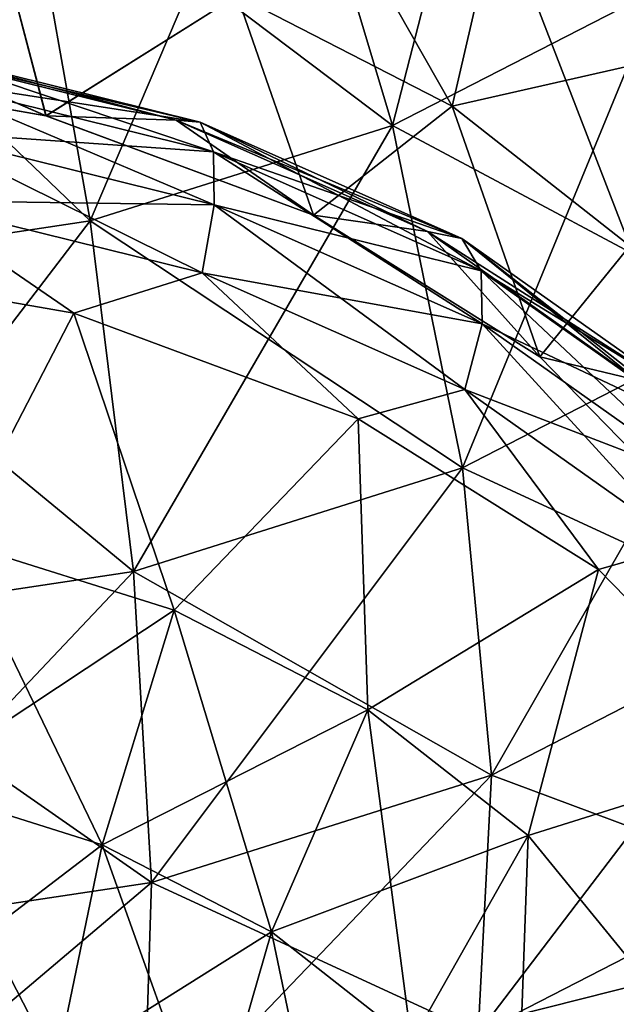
# Model space of a CAD drawing. Header units: millimetres. Extents: x -139 to 139, y -32 to 1264.
# Tile 127 of 256: x 127.12 to 129.26, y 15.7 to 19.23. Entities that reach past the tile are written whole.
import ezdxf

# ---------------------------------------------------------------- set-up
doc = ezdxf.new("R2010")
doc.units = ezdxf.units.MM
doc.header["$LTSCALE"] = 26.699852
for name, color, linetype in [('100', 7, 'CONTINUOUS'), ('80', 7, 'CONTINUOUS'), ('81', 7, 'CONTINUOUS'), ('82', 7, 'CONTINUOUS'), ('85', 7, 'CONTINUOUS'), ('91', 7, 'CONTINUOUS'), ('98', 7, 'CONTINUOUS'), ('99', 7, 'CONTINUOUS')]:
    doc.layers.add(name, color=color, linetype=linetype)

msp = doc.modelspace()

# ---------------------------------------------------------------- linework, layer by layer
at = {"layer": '100', "color": 7, "linetype": 'CONTINUOUS', "true_color": 0xa2afbf}
for points in [[(126.2, 18.3701, 11.6735), (127.3165, 18.1755, 11.8681), (126.8924, 17.3587, 11.8422), (126.2, 18.3701, 11.6735)], [(126.8924, 17.3587, 11.8422), (127.3165, 18.1755, 11.8681), (127.6757, 17.1121, 12.0888), (126.8924, 17.3587, 11.8422)], [(127.3165, 18.1755, 11.8681), (128.3347, 17.7976, 12.2459), (127.6757, 17.1121, 12.0888), (127.3165, 18.1755, 11.8681)], [(127.6757, 17.1121, 12.0888), (128.3347, 17.7976, 12.2459), (128.3694, 16.7557, 12.4452), (127.6757, 17.1121, 12.0888)], [(128.3347, 17.7976, 12.2459), (129.1954, 17.2584, 12.7851), (128.3694, 16.7557, 12.4452), (128.3347, 17.7976, 12.2459)], [(126.8924, 17.3587, 11.8422), (127.6757, 17.1121, 12.0888), (126.7329, 16.4879, 11.6657), (126.8924, 17.3587, 11.8422)], [(128.3694, 16.7557, 12.4452), (129.1954, 17.2584, 12.7851), (128.9432, 16.3051, 12.8958), (128.3694, 16.7557, 12.4452)], [(129.1954, 17.2584, 12.7851), (129.8486, 16.5892, 13.4543), (128.9432, 16.3051, 12.8958), (129.1954, 17.2584, 12.7851)], [(126.7329, 16.4879, 11.6657), (127.6757, 17.1121, 12.0888), (127.4177, 16.2724, 11.8813), (126.7329, 16.4879, 11.6657)], [(127.6757, 17.1121, 12.0888), (128.3694, 16.7557, 12.4452), (127.4177, 16.2724, 11.8813), (127.6757, 17.1121, 12.0888)], [(127.4177, 16.2724, 11.8813), (128.3694, 16.7557, 12.4452), (128.024, 15.9608, 12.1928), (127.4177, 16.2724, 11.8813)], [(128.3694, 16.7557, 12.4452), (128.9432, 16.3051, 12.8958), (128.024, 15.9608, 12.1928), (128.3694, 16.7557, 12.4452)], [(128.9432, 16.3051, 12.8958), (129.8486, 16.5892, 13.4543), (129.3719, 15.7801, 13.4208), (128.9432, 16.3051, 12.8958)], [(126.7329, 16.4879, 11.6657), (127.4177, 16.2724, 11.8813), (126.6311, 15.6721, 11.2931), (126.7329, 16.4879, 11.6657)], [(128.024, 15.9608, 12.1928), (128.9432, 16.3051, 12.8958), (128.5256, 15.567, 12.5867), (128.024, 15.9608, 12.1928)], [(128.9432, 16.3051, 12.8958), (129.3719, 15.7801, 13.4208), (128.5256, 15.567, 12.5867), (128.9432, 16.3051, 12.8958)], [(126.6311, 15.6721, 11.2931), (127.4177, 16.2724, 11.8813), (127.2529, 15.4763, 11.4888), (126.6311, 15.6721, 11.2931)], [(127.4177, 16.2724, 11.8813), (128.024, 15.9608, 12.1928), (127.2529, 15.4763, 11.4888), (127.4177, 16.2724, 11.8813)], [(127.2529, 15.4763, 11.4888), (128.024, 15.9608, 12.1928), (127.8035, 15.1934, 11.7717), (127.2529, 15.4763, 11.4888)], [(128.024, 15.9608, 12.1928), (128.5256, 15.567, 12.5867), (127.8035, 15.1934, 11.7717), (128.024, 15.9608, 12.1928)], [(128.5256, 15.567, 12.5867), (129.3719, 15.7801, 13.4208), (128.9003, 15.108, 13.0456), (128.5256, 15.567, 12.5867)], [(129.3719, 15.7801, 13.4208), (129.6369, 15.2034, 13.9975), (128.9003, 15.108, 13.0456), (129.3719, 15.7801, 13.4208)]]:
    msp.add_3dface(points, dxfattribs=at)
at = {"layer": '80', "color": 7, "linetype": 'CONTINUOUS', "true_color": 0xa2afbf}
for points in [[(128.6711, 18.9168, -14.1325), (128.0251, 20.0509, -14.1717), (127.9011, 19.3124, -13.737), (128.6711, 18.9168, -14.1325)], [(128.837, 19.6338, -14.5888), (128.0251, 20.0509, -14.1717), (128.6711, 18.9168, -14.1325), (128.837, 19.6338, -14.5888)], [(129.5085, 19.1064, -15.1162), (129.7062, 19.9468, -15.3441), (128.837, 19.6338, -14.5888), (129.5085, 19.1064, -15.1162)], [(129.3079, 18.4167, -14.6326), (128.837, 19.6338, -14.5888), (128.6711, 18.9168, -14.1325), (129.3079, 18.4167, -14.6326)], [(129.5085, 19.1064, -15.1162), (128.837, 19.6338, -14.5888), (129.3079, 18.4167, -14.6326), (129.5085, 19.1064, -15.1162)], [(127.2168, 18.8823, -12.9471), (127.0317, 19.5861, -13.4633), (126.1661, 19.0654, -12.7639), (127.2168, 18.8823, -12.9471)], [(127.9011, 19.3124, -13.737), (127.0317, 19.5861, -13.4633), (127.2168, 18.8823, -12.9471), (127.9011, 19.3124, -13.737)], [(128.175, 18.5266, -13.3027), (127.9011, 19.3124, -13.737), (127.2168, 18.8823, -12.9471), (128.175, 18.5266, -13.3027)], [(128.6711, 18.9168, -14.1325), (127.9011, 19.3124, -13.737), (128.175, 18.5266, -13.3027), (128.6711, 18.9168, -14.1325)], [(128.985, 18.0192, -13.8102), (128.6711, 18.9168, -14.1325), (128.175, 18.5266, -13.3027), (128.985, 18.0192, -13.8102)], [(129.3079, 18.4167, -14.6326), (128.6711, 18.9168, -14.1325), (128.985, 18.0192, -13.8102), (129.3079, 18.4167, -14.6326)], [(129.5996, 17.3895, -14.4399), (129.3079, 18.4167, -14.6326), (128.985, 18.0192, -13.8102), (129.5996, 17.3895, -14.4399)]]:
    msp.add_3dface(points, dxfattribs=at)
at = {"layer": '81', "color": 7, "linetype": 'CONTINUOUS', "true_color": 0xa2afbf}
for points in [[(127.2168, 18.8823, -12.9471), (126.1661, 19.0654, -12.7639), (126.6805, 19.1149, -12.5749), (127.2168, 18.8823, -12.9471)], [(126.7245, 19.1177, -12.305), (127.7689, 18.8593, -12.5634), (126.6805, 19.1149, -12.5749), (126.7245, 19.1177, -12.305)], [(127.2168, 18.8823, -12.9471), (126.6805, 19.1149, -12.5749), (127.6831, 18.8669, -12.823), (127.2168, 18.8823, -12.9471)], [(126.6805, 19.1149, -12.5749), (127.7689, 18.8593, -12.5634), (127.6831, 18.8669, -12.823), (126.6805, 19.1149, -12.5749)], [(126.7491, 19.0168, -12.052), (127.8168, 18.7526, -12.3161), (126.7245, 19.1177, -12.305), (126.7491, 19.0168, -12.052)], [(126.7245, 19.1177, -12.305), (127.8168, 18.7526, -12.3161), (127.7689, 18.8593, -12.5634), (126.7245, 19.1177, -12.305)], [(126.7504, 18.8275, -11.8545), (127.8194, 18.5631, -12.119), (126.7491, 19.0168, -12.052), (126.7504, 18.8275, -11.8545)], [(126.7491, 19.0168, -12.052), (127.8194, 18.5631, -12.119), (127.8168, 18.7526, -12.3161), (126.7491, 19.0168, -12.052)], [(128.175, 18.5266, -13.3027), (127.2168, 18.8823, -12.9471), (127.6831, 18.8669, -12.823), (128.175, 18.5266, -13.3027)], [(128.175, 18.5266, -13.3027), (127.6831, 18.8669, -12.823), (128.5825, 18.4673, -13.2226), (128.175, 18.5266, -13.3027)], [(127.7689, 18.8593, -12.5634), (128.7058, 18.443, -12.9797), (127.6831, 18.8669, -12.823), (127.7689, 18.8593, -12.5634)], [(127.6831, 18.8669, -12.823), (128.7058, 18.443, -12.9797), (128.5825, 18.4673, -13.2226), (127.6831, 18.8669, -12.823)], [(127.8168, 18.7526, -12.3161), (128.7746, 18.327, -12.7417), (127.7689, 18.8593, -12.5634), (127.8168, 18.7526, -12.3161)], [(127.7689, 18.8593, -12.5634), (128.7746, 18.327, -12.7417), (128.7058, 18.443, -12.9797), (127.7689, 18.8593, -12.5634)], [(126.7283, 18.5789, -11.7427), (127.7763, 18.3196, -12.002), (126.7504, 18.8275, -11.8545), (126.7283, 18.5789, -11.7427)], [(126.7504, 18.8275, -11.8545), (127.7763, 18.3196, -12.002), (127.8194, 18.5631, -12.119), (126.7504, 18.8275, -11.8545)], [(127.8194, 18.5631, -12.119), (128.7783, 18.137, -12.545), (127.8168, 18.7526, -12.3161), (127.8194, 18.5631, -12.119)], [(127.8168, 18.7526, -12.3161), (128.7783, 18.137, -12.545), (128.7746, 18.327, -12.7417), (127.8168, 18.7526, -12.3161)], [(127.3165, 18.1755, -11.8681), (126.7283, 18.5789, -11.7427), (126.2, 18.3701, -11.6735), (127.3165, 18.1755, -11.8681)], [(127.7763, 18.3196, -12.002), (126.7283, 18.5789, -11.7427), (127.3165, 18.1755, -11.8681), (127.7763, 18.3196, -12.002)], [(127.7763, 18.3196, -12.002), (128.7164, 17.9019, -12.4197), (127.8194, 18.5631, -12.119), (127.7763, 18.3196, -12.002)], [(127.8194, 18.5631, -12.119), (128.7164, 17.9019, -12.4197), (128.7783, 18.137, -12.545), (127.8194, 18.5631, -12.119)], [(128.985, 18.0192, -13.8102), (128.175, 18.5266, -13.3027), (128.5825, 18.4673, -13.2226), (128.985, 18.0192, -13.8102)], [(128.985, 18.0192, -13.8102), (128.5825, 18.4673, -13.2226), (129.3335, 17.9362, -13.7537), (128.985, 18.0192, -13.8102)], [(128.7058, 18.443, -12.9797), (129.4882, 17.8898, -13.5329), (128.5825, 18.4673, -13.2226), (128.7058, 18.443, -12.9797)], [(128.5825, 18.4673, -13.2226), (129.4882, 17.8898, -13.5329), (129.3335, 17.9362, -13.7537), (128.5825, 18.4673, -13.2226)], [(128.7746, 18.327, -12.7417), (129.5744, 17.7615, -13.3073), (128.7058, 18.443, -12.9797), (128.7746, 18.327, -12.7417)], [(128.7058, 18.443, -12.9797), (129.5744, 17.7615, -13.3073), (129.4882, 17.8898, -13.5329), (128.7058, 18.443, -12.9797)], [(128.3347, 17.7976, -12.2459), (127.7763, 18.3196, -12.002), (127.3165, 18.1755, -11.8681), (128.3347, 17.7976, -12.2459)], [(128.7164, 17.9019, -12.4197), (127.7763, 18.3196, -12.002), (128.3347, 17.7976, -12.2459), (128.7164, 17.9019, -12.4197)], [(128.7783, 18.137, -12.545), (129.5791, 17.5707, -13.1113), (128.7746, 18.327, -12.7417), (128.7783, 18.137, -12.545)], [(128.7746, 18.327, -12.7417), (129.5791, 17.5707, -13.1113), (129.5744, 17.7615, -13.3073), (128.7746, 18.327, -12.7417)], [(128.7164, 17.9019, -12.4197), (129.5015, 17.3467, -12.9748), (128.7783, 18.137, -12.545), (128.7164, 17.9019, -12.4197)], [(128.7783, 18.137, -12.545), (129.5015, 17.3467, -12.9748), (129.5791, 17.5707, -13.1113), (128.7783, 18.137, -12.545)], [(129.5996, 17.3895, -14.4399), (128.985, 18.0192, -13.8102), (129.3335, 17.9362, -13.7537), (129.5996, 17.3895, -14.4399)], [(129.1954, 17.2584, -12.7851), (128.7164, 17.9019, -12.4197), (128.3347, 17.7976, -12.2459), (129.1954, 17.2584, -12.7851)], [(129.5015, 17.3467, -12.9748), (128.7164, 17.9019, -12.4197), (129.1954, 17.2584, -12.7851), (129.5015, 17.3467, -12.9748)], [(129.8486, 16.5892, -13.4543), (129.5015, 17.3467, -12.9748), (129.1954, 17.2584, -12.7851), (129.8486, 16.5892, -13.4543)]]:
    msp.add_3dface(points, dxfattribs=at)
at = {"layer": '82', "color": 7, "linetype": 'CONTINUOUS', "true_color": 0xa2afbf}
for points in [[(127.3165, 18.1755, -11.8681), (126.2, 18.3701, -11.6735), (126.8924, 17.3587, -11.8422), (127.3165, 18.1755, -11.8681)], [(127.6757, 17.1121, -12.0888), (127.3165, 18.1755, -11.8681), (126.8924, 17.3587, -11.8422), (127.6757, 17.1121, -12.0888)], [(128.3347, 17.7976, -12.2459), (127.3165, 18.1755, -11.8681), (127.6757, 17.1121, -12.0888), (128.3347, 17.7976, -12.2459)], [(128.3694, 16.7557, -12.4452), (128.3347, 17.7976, -12.2459), (127.6757, 17.1121, -12.0888), (128.3694, 16.7557, -12.4452)], [(129.1954, 17.2584, -12.7851), (128.3347, 17.7976, -12.2459), (128.3694, 16.7557, -12.4452), (129.1954, 17.2584, -12.7851)], [(127.4177, 16.2724, -11.8813), (126.8924, 17.3587, -11.8422), (126.7329, 16.4879, -11.6657), (127.4177, 16.2724, -11.8813)], [(127.6757, 17.1121, -12.0888), (126.8924, 17.3587, -11.8422), (127.4177, 16.2724, -11.8813), (127.6757, 17.1121, -12.0888)], [(128.9432, 16.3051, -12.8958), (129.1954, 17.2584, -12.7851), (128.3694, 16.7557, -12.4452), (128.9432, 16.3051, -12.8958)], [(129.8486, 16.5892, -13.4543), (129.1954, 17.2584, -12.7851), (128.9432, 16.3051, -12.8958), (129.8486, 16.5892, -13.4543)], [(128.024, 15.9608, -12.1928), (127.6757, 17.1121, -12.0888), (127.4177, 16.2724, -11.8813), (128.024, 15.9608, -12.1928)], [(128.3694, 16.7557, -12.4452), (127.6757, 17.1121, -12.0888), (128.024, 15.9608, -12.1928), (128.3694, 16.7557, -12.4452)], [(128.5256, 15.567, -12.5867), (128.3694, 16.7557, -12.4452), (128.024, 15.9608, -12.1928), (128.5256, 15.567, -12.5867)], [(128.9432, 16.3051, -12.8958), (128.3694, 16.7557, -12.4452), (128.5256, 15.567, -12.5867), (128.9432, 16.3051, -12.8958)], [(129.3719, 15.7801, -13.4208), (129.8486, 16.5892, -13.4543), (128.9432, 16.3051, -12.8958), (129.3719, 15.7801, -13.4208)], [(127.2529, 15.4763, -11.4888), (126.7329, 16.4879, -11.6657), (126.6311, 15.6721, -11.2931), (127.2529, 15.4763, -11.4888)], [(127.4177, 16.2724, -11.8813), (126.7329, 16.4879, -11.6657), (127.2529, 15.4763, -11.4888), (127.4177, 16.2724, -11.8813)], [(128.9003, 15.108, -13.0456), (128.9432, 16.3051, -12.8958), (128.5256, 15.567, -12.5867), (128.9003, 15.108, -13.0456)], [(129.3719, 15.7801, -13.4208), (128.9432, 16.3051, -12.8958), (128.9003, 15.108, -13.0456), (129.3719, 15.7801, -13.4208)], [(127.8035, 15.1934, -11.7717), (127.4177, 16.2724, -11.8813), (127.2529, 15.4763, -11.4888), (127.8035, 15.1934, -11.7717)], [(128.024, 15.9608, -12.1928), (127.4177, 16.2724, -11.8813), (127.8035, 15.1934, -11.7717), (128.024, 15.9608, -12.1928)], [(128.259, 14.8357, -12.1294), (128.024, 15.9608, -12.1928), (127.8035, 15.1934, -11.7717), (128.259, 14.8357, -12.1294)], [(128.5256, 15.567, -12.5867), (128.024, 15.9608, -12.1928), (128.259, 14.8357, -12.1294), (128.5256, 15.567, -12.5867)], [(129.132, 14.6039, -13.5497), (129.3719, 15.7801, -13.4208), (128.9003, 15.108, -13.0456), (129.132, 14.6039, -13.5497)], [(129.6369, 15.2034, -13.9975), (129.3719, 15.7801, -13.4208), (129.132, 14.6039, -13.5497), (129.6369, 15.2034, -13.9975)]]:
    msp.add_3dface(points, dxfattribs=at)
at = {"layer": '85', "color": 7, "linetype": 'CONTINUOUS', "true_color": 0xa2afbf}
for points in [[(128.0714, 20.1383, -26.1307), (128.8989, 20.5634, -25.7056), (128.4571, 18.8469, -25.7841), (128.0714, 20.1383, -26.1307)], [(128.4571, 18.8469, -25.7841), (128.8989, 20.5634, -25.7056), (129.4151, 19.3391, -25.2919), (128.4571, 18.8469, -25.7841)], [(127.137, 19.8441, -26.4249), (128.0714, 20.1383, -26.1307), (127.3753, 18.5063, -26.1247), (127.137, 19.8441, -26.4249)], [(127.3753, 18.5063, -26.1247), (128.0714, 20.1383, -26.1307), (128.4571, 18.8469, -25.7841), (127.3753, 18.5063, -26.1247)], [(126.1364, 19.6937, -26.5753), (127.137, 19.8441, -26.4249), (126.2171, 18.3323, -26.2987), (126.1364, 19.6937, -26.5753)], [(126.2171, 18.3323, -26.2987), (127.137, 19.8441, -26.4249), (127.3753, 18.5063, -26.1247), (126.2171, 18.3323, -26.2987)], [(128.4571, 18.8469, -25.7841), (129.4151, 19.3391, -25.2919), (128.708, 17.6218, -25.1736), (128.4571, 18.8469, -25.7841)], [(128.708, 17.6218, -25.1736), (129.4151, 19.3391, -25.2919), (129.7509, 18.1576, -24.6379), (128.708, 17.6218, -25.1736)], [(127.3753, 18.5063, -26.1247), (128.4571, 18.8469, -25.7841), (127.5304, 17.251, -25.5444), (127.3753, 18.5063, -26.1247)], [(127.5304, 17.251, -25.5444), (128.4571, 18.8469, -25.7841), (128.708, 17.6218, -25.1736), (127.5304, 17.251, -25.5444)], [(126.2171, 18.3323, -26.2987), (127.3753, 18.5063, -26.1247), (126.2695, 17.0615, -25.7339), (126.2171, 18.3323, -26.2987)], [(126.2695, 17.0615, -25.7339), (127.3753, 18.5063, -26.1247), (127.5304, 17.251, -25.5444), (126.2695, 17.0615, -25.7339)], [(128.708, 17.6218, -25.1736), (129.7509, 18.1576, -24.6379), (128.8123, 16.5212, -24.3284), (128.708, 17.6218, -25.1736)], [(128.8123, 16.5212, -24.3284), (129.7509, 18.1576, -24.6379), (129.8904, 17.0751, -23.7746), (128.8123, 16.5212, -24.3284)], [(127.5304, 17.251, -25.5444), (128.708, 17.6218, -25.1736), (127.5949, 16.1379, -24.7117), (127.5304, 17.251, -25.5444)], [(127.5949, 16.1379, -24.7117), (128.708, 17.6218, -25.1736), (128.8123, 16.5212, -24.3284), (127.5949, 16.1379, -24.7117)], [(126.2695, 17.0615, -25.7339), (127.5304, 17.251, -25.5444), (126.2913, 15.942, -24.9076), (126.2695, 17.0615, -25.7339)], [(126.2913, 15.942, -24.9076), (127.5304, 17.251, -25.5444), (127.5949, 16.1379, -24.7117), (126.2913, 15.942, -24.9076)], [(128.8123, 16.5212, -24.3284), (129.8904, 17.0751, -23.7746), (128.7649, 15.5975, -23.2887), (128.8123, 16.5212, -24.3284)], [(128.7649, 15.5975, -23.2887), (129.8904, 17.0751, -23.7746), (129.827, 16.1431, -22.743), (128.7649, 15.5975, -23.2887)], [(127.5949, 16.1379, -24.7117), (128.8123, 16.5212, -24.3284), (127.5656, 15.2199, -23.6663), (127.5949, 16.1379, -24.7117)], [(127.5656, 15.2199, -23.6663), (128.8123, 16.5212, -24.3284), (128.7649, 15.5975, -23.2887), (127.5656, 15.2199, -23.6663)], [(126.2913, 15.942, -24.9076), (127.5949, 16.1379, -24.7117), (126.2814, 15.0269, -23.8593), (126.2913, 15.942, -24.9076)], [(126.2814, 15.0269, -23.8593), (127.5949, 16.1379, -24.7117), (127.5656, 15.2199, -23.6663), (126.2814, 15.0269, -23.8593)], [(128.7649, 15.5975, -23.2887), (129.827, 16.1431, -22.743), (128.5682, 14.8946, -22.1039), (128.7649, 15.5975, -23.2887)], [(128.5682, 14.8946, -22.1039), (129.827, 16.1431, -22.743), (129.5637, 15.4061, -21.5924), (128.5682, 14.8946, -22.1039)]]:
    msp.add_3dface(points, dxfattribs=at)
at = {"layer": '91', "color": 7, "linetype": 'CONTINUOUS', "true_color": 0xa2afbf}
for points in [[(128.0714, 20.1383, 26.1307), (127.137, 19.8441, 26.4249), (128.4571, 18.8469, 25.7841), (128.0714, 20.1383, 26.1307)], [(129.4151, 19.3391, 25.2919), (128.0714, 20.1383, 26.1307), (128.4571, 18.8469, 25.7841), (129.4151, 19.3391, 25.2919)], [(127.137, 19.8441, 26.4249), (126.1364, 19.6937, 26.5753), (127.3753, 18.5063, 26.1247), (127.137, 19.8441, 26.4249)], [(128.4571, 18.8469, 25.7841), (127.137, 19.8441, 26.4249), (127.3753, 18.5063, 26.1247), (128.4571, 18.8469, 25.7841)], [(127.3753, 18.5063, 26.1247), (126.1364, 19.6937, 26.5753), (126.2171, 18.3323, 26.2987), (127.3753, 18.5063, 26.1247)], [(129.4151, 19.3391, 25.2919), (128.4571, 18.8469, 25.7841), (129.7509, 18.1576, 24.6379), (129.4151, 19.3391, 25.2919)], [(128.4571, 18.8469, 25.7841), (127.3753, 18.5063, 26.1247), (128.708, 17.6218, 25.1736), (128.4571, 18.8469, 25.7841)], [(129.7509, 18.1576, 24.6379), (128.4571, 18.8469, 25.7841), (128.708, 17.6218, 25.1736), (129.7509, 18.1576, 24.6379)], [(127.3753, 18.5063, 26.1247), (126.2171, 18.3323, 26.2987), (127.5304, 17.251, 25.5444), (127.3753, 18.5063, 26.1247)], [(128.708, 17.6218, 25.1736), (127.3753, 18.5063, 26.1247), (127.5304, 17.251, 25.5444), (128.708, 17.6218, 25.1736)], [(127.5304, 17.251, 25.5444), (126.2171, 18.3323, 26.2987), (126.2695, 17.0615, 25.7339), (127.5304, 17.251, 25.5444)], [(129.7509, 18.1576, 24.6379), (128.708, 17.6218, 25.1736), (129.8904, 17.0751, 23.7746), (129.7509, 18.1576, 24.6379)], [(128.708, 17.6218, 25.1736), (127.5304, 17.251, 25.5444), (128.8123, 16.5212, 24.3284), (128.708, 17.6218, 25.1736)], [(129.8904, 17.0751, 23.7746), (128.708, 17.6218, 25.1736), (128.8123, 16.5212, 24.3284), (129.8904, 17.0751, 23.7746)], [(127.5304, 17.251, 25.5444), (126.2695, 17.0615, 25.7339), (127.5949, 16.1379, 24.7117), (127.5304, 17.251, 25.5444)], [(128.8123, 16.5212, 24.3284), (127.5304, 17.251, 25.5444), (127.5949, 16.1379, 24.7117), (128.8123, 16.5212, 24.3284)], [(127.5949, 16.1379, 24.7117), (126.2695, 17.0615, 25.7339), (126.2913, 15.942, 24.9076), (127.5949, 16.1379, 24.7117)], [(129.8904, 17.0751, 23.7746), (128.8123, 16.5212, 24.3284), (129.827, 16.1431, 22.743), (129.8904, 17.0751, 23.7746)], [(128.8123, 16.5212, 24.3284), (127.5949, 16.1379, 24.7117), (128.7649, 15.5975, 23.2887), (128.8123, 16.5212, 24.3284)], [(129.827, 16.1431, 22.743), (128.8123, 16.5212, 24.3284), (128.7649, 15.5975, 23.2887), (129.827, 16.1431, 22.743)], [(127.5949, 16.1379, 24.7117), (126.2913, 15.942, 24.9076), (127.5656, 15.2199, 23.6663), (127.5949, 16.1379, 24.7117)], [(128.7649, 15.5975, 23.2887), (127.5949, 16.1379, 24.7117), (127.5656, 15.2199, 23.6663), (128.7649, 15.5975, 23.2887)], [(129.827, 16.1431, 22.743), (128.7649, 15.5975, 23.2887), (129.5637, 15.4061, 21.5924), (129.827, 16.1431, 22.743)], [(127.5656, 15.2199, 23.6663), (126.2913, 15.942, 24.9076), (126.2814, 15.0269, 23.8593), (127.5656, 15.2199, 23.6663)]]:
    msp.add_3dface(points, dxfattribs=at)
at = {"layer": '98', "color": 7, "linetype": 'CONTINUOUS', "true_color": 0xa2afbf}
for points in [[(129.7062, 19.9468, 15.3441), (129.5085, 19.1064, 15.1162), (128.837, 19.6338, 14.5888), (129.7062, 19.9468, 15.3441)], [(128.6711, 18.9168, 14.1325), (127.9011, 19.3124, 13.737), (128.837, 19.6338, 14.5888), (128.6711, 18.9168, 14.1325)], [(129.5085, 19.1064, 15.1162), (128.6711, 18.9168, 14.1325), (128.837, 19.6338, 14.5888), (129.5085, 19.1064, 15.1162)], [(127.2169, 18.8823, 12.9471), (126.1663, 19.0654, 12.7639), (127.0317, 19.5861, 13.4633), (127.2169, 18.8823, 12.9471)], [(127.9011, 19.3124, 13.737), (127.2169, 18.8823, 12.9471), (127.0317, 19.5861, 13.4633), (127.9011, 19.3124, 13.737)], [(128.175, 18.5267, 13.3027), (127.2169, 18.8823, 12.9471), (127.9011, 19.3124, 13.737), (128.175, 18.5267, 13.3027)], [(128.6711, 18.9168, 14.1325), (128.175, 18.5267, 13.3027), (127.9011, 19.3124, 13.737), (128.6711, 18.9168, 14.1325)], [(129.3079, 18.4167, 14.6326), (128.6711, 18.9168, 14.1325), (129.5085, 19.1064, 15.1162), (129.3079, 18.4167, 14.6326)], [(128.9849, 18.0193, 13.8101), (128.175, 18.5267, 13.3027), (128.6711, 18.9168, 14.1325), (128.9849, 18.0193, 13.8101)], [(129.3079, 18.4167, 14.6326), (128.9849, 18.0193, 13.8101), (128.6711, 18.9168, 14.1325), (129.3079, 18.4167, 14.6326)], [(129.5995, 17.3896, 14.4398), (128.9849, 18.0193, 13.8101), (129.3079, 18.4167, 14.6326), (129.5995, 17.3896, 14.4398)]]:
    msp.add_3dface(points, dxfattribs=at)
at = {"layer": '99', "color": 7, "linetype": 'CONTINUOUS', "true_color": 0xa2afbf}
for points in [[(126.1663, 19.0654, 12.7639), (127.2169, 18.8823, 12.9471), (126.6805, 19.1149, 12.5749), (126.1663, 19.0654, 12.7639)], [(126.6805, 19.1149, 12.5749), (127.6831, 18.8669, 12.823), (126.7245, 19.1177, 12.305), (126.6805, 19.1149, 12.5749)], [(126.6805, 19.1149, 12.5749), (127.2169, 18.8823, 12.9471), (127.6831, 18.8669, 12.823), (126.6805, 19.1149, 12.5749)], [(126.7245, 19.1177, 12.305), (127.6831, 18.8669, 12.823), (127.7689, 18.8593, 12.5634), (126.7245, 19.1177, 12.305)], [(126.7245, 19.1177, 12.305), (127.7689, 18.8593, 12.5634), (126.7491, 19.0168, 12.052), (126.7245, 19.1177, 12.305)], [(126.7491, 19.0168, 12.052), (127.7689, 18.8593, 12.5634), (127.8168, 18.7526, 12.3161), (126.7491, 19.0168, 12.052)], [(126.7491, 19.0168, 12.052), (127.8168, 18.7526, 12.3161), (126.7504, 18.8275, 11.8545), (126.7491, 19.0168, 12.052)], [(127.2169, 18.8823, 12.9471), (128.175, 18.5267, 13.3027), (127.6831, 18.8669, 12.823), (127.2169, 18.8823, 12.9471)], [(127.6831, 18.8669, 12.823), (128.175, 18.5267, 13.3027), (128.5825, 18.4673, 13.2226), (127.6831, 18.8669, 12.823)], [(127.6831, 18.8669, 12.823), (128.5825, 18.4673, 13.2226), (127.7689, 18.8593, 12.5634), (127.6831, 18.8669, 12.823)], [(127.7689, 18.8593, 12.5634), (128.5825, 18.4673, 13.2226), (128.7058, 18.443, 12.9797), (127.7689, 18.8593, 12.5634)], [(127.7689, 18.8593, 12.5634), (128.7058, 18.443, 12.9797), (127.8168, 18.7526, 12.3161), (127.7689, 18.8593, 12.5634)], [(126.7504, 18.8275, 11.8545), (127.8194, 18.5631, 12.119), (126.7283, 18.5789, 11.7427), (126.7504, 18.8275, 11.8545)], [(126.7504, 18.8275, 11.8545), (127.8168, 18.7526, 12.3161), (127.8194, 18.5631, 12.119), (126.7504, 18.8275, 11.8545)], [(127.8168, 18.7526, 12.3161), (128.7058, 18.443, 12.9797), (128.7746, 18.327, 12.7417), (127.8168, 18.7526, 12.3161)], [(127.8168, 18.7526, 12.3161), (128.7746, 18.327, 12.7417), (127.8194, 18.5631, 12.119), (127.8168, 18.7526, 12.3161)], [(126.2, 18.3701, 11.6735), (126.7283, 18.5789, 11.7427), (127.3165, 18.1755, 11.8681), (126.2, 18.3701, 11.6735)], [(126.7283, 18.5789, 11.7427), (127.8194, 18.5631, 12.119), (127.7763, 18.3196, 12.002), (126.7283, 18.5789, 11.7427)], [(126.7283, 18.5789, 11.7427), (127.7763, 18.3196, 12.002), (127.3165, 18.1755, 11.8681), (126.7283, 18.5789, 11.7427)], [(127.8194, 18.5631, 12.119), (128.7783, 18.137, 12.545), (127.7763, 18.3196, 12.002), (127.8194, 18.5631, 12.119)], [(127.8194, 18.5631, 12.119), (128.7746, 18.327, 12.7417), (128.7783, 18.137, 12.545), (127.8194, 18.5631, 12.119)], [(128.175, 18.5267, 13.3027), (128.9849, 18.0193, 13.8101), (128.5825, 18.4673, 13.2226), (128.175, 18.5267, 13.3027)], [(128.5825, 18.4673, 13.2226), (128.9849, 18.0193, 13.8101), (129.3335, 17.9362, 13.7537), (128.5825, 18.4673, 13.2226)], [(128.5825, 18.4673, 13.2226), (129.3335, 17.9362, 13.7537), (128.7058, 18.443, 12.9797), (128.5825, 18.4673, 13.2226)], [(128.7058, 18.443, 12.9797), (129.3335, 17.9362, 13.7537), (129.4882, 17.8898, 13.5329), (128.7058, 18.443, 12.9797)], [(128.7058, 18.443, 12.9797), (129.4882, 17.8898, 13.5329), (128.7746, 18.327, 12.7417), (128.7058, 18.443, 12.9797)], [(127.3165, 18.1755, 11.8681), (127.7763, 18.3196, 12.002), (128.3347, 17.7976, 12.2459), (127.3165, 18.1755, 11.8681)], [(127.7763, 18.3196, 12.002), (128.7783, 18.137, 12.545), (128.7164, 17.9019, 12.4197), (127.7763, 18.3196, 12.002)], [(127.7763, 18.3196, 12.002), (128.7164, 17.9019, 12.4197), (128.3347, 17.7976, 12.2459), (127.7763, 18.3196, 12.002)], [(128.7746, 18.327, 12.7417), (129.4882, 17.8898, 13.5329), (129.5744, 17.7615, 13.3073), (128.7746, 18.327, 12.7417)], [(128.7746, 18.327, 12.7417), (129.5744, 17.7615, 13.3073), (128.7783, 18.137, 12.545), (128.7746, 18.327, 12.7417)], [(128.7783, 18.137, 12.545), (129.5791, 17.5707, 13.1113), (128.7164, 17.9019, 12.4197), (128.7783, 18.137, 12.545)], [(128.7783, 18.137, 12.545), (129.5744, 17.7615, 13.3073), (129.5791, 17.5707, 13.1113), (128.7783, 18.137, 12.545)], [(128.9849, 18.0193, 13.8101), (129.5995, 17.3896, 14.4398), (129.3335, 17.9362, 13.7537), (128.9849, 18.0193, 13.8101)], [(128.3347, 17.7976, 12.2459), (128.7164, 17.9019, 12.4197), (129.1954, 17.2584, 12.7851), (128.3347, 17.7976, 12.2459)], [(128.7164, 17.9019, 12.4197), (129.5791, 17.5707, 13.1113), (129.5015, 17.3467, 12.9748), (128.7164, 17.9019, 12.4197)], [(128.7164, 17.9019, 12.4197), (129.5015, 17.3467, 12.9748), (129.1954, 17.2584, 12.7851), (128.7164, 17.9019, 12.4197)], [(129.1954, 17.2584, 12.7851), (129.5015, 17.3467, 12.9748), (129.8486, 16.5892, 13.4543), (129.1954, 17.2584, 12.7851)]]:
    msp.add_3dface(points, dxfattribs=at)

doc.saveas('drawing.dxf')
